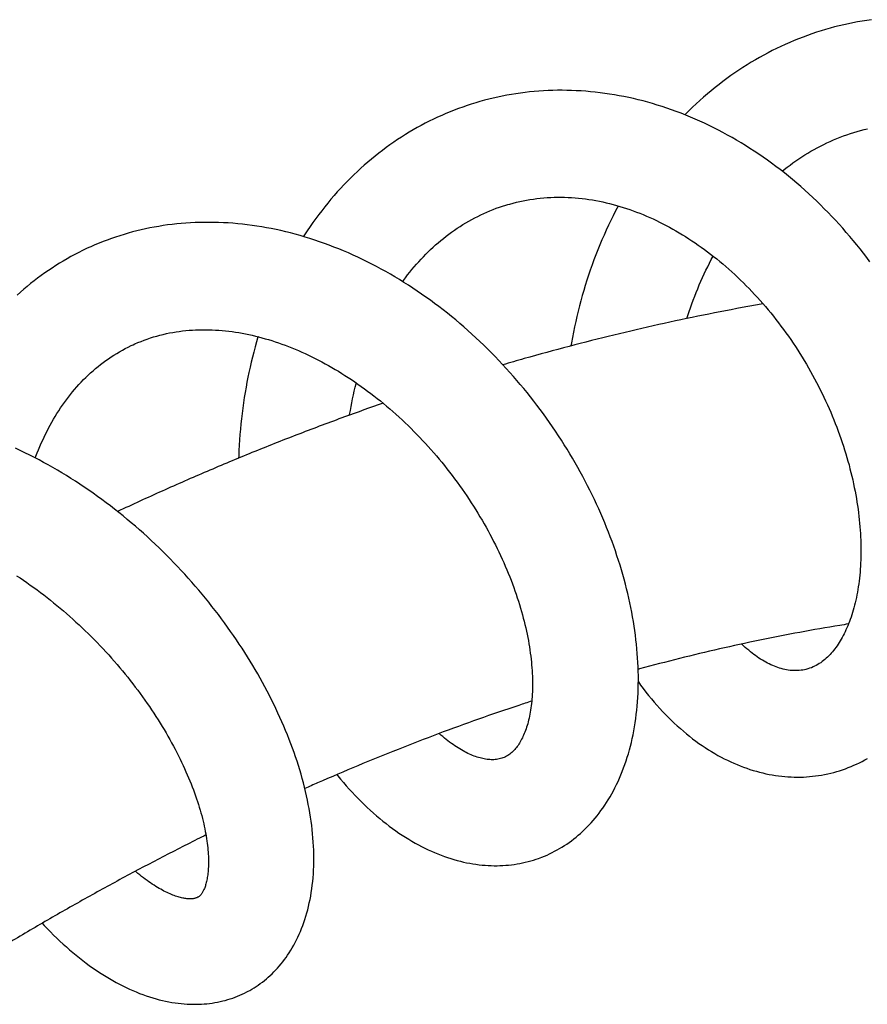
# Model space of a CAD drawing. Header units: millimetres. Extents: x 160 to 318, y 73 to 291.
# Tile 52 of 129: x 175.38 to 179.75, y 160.55 to 165.62. Entities that reach past the tile are written whole.
import ezdxf

# ---------------------------------------------------------------- set-up
doc = ezdxf.new("R2010")
doc.units = ezdxf.units.MM
doc.header["$LTSCALE"] = 30.734
doc.layers.get('0').update_dxf_attribs({"linetype": 'CONTINUOUS'})

msp = doc.modelspace()

# ---------------------------------------------------------------- linework, layer by layer
at = {"color": 7, "linetype": 'Continuous'}
for p, q in [((177.1124, 163.7441), (177.1135, 163.7482)), ((177.8756, 161.8181), (177.8697, 161.8157)), ((176.2974, 161.0982), (176.2951, 161.0969))]:
    msp.add_line(p, q, dxfattribs=at)
for points in [[(179.7704, 165.6207), (179.7464, 165.6173), (179.7226, 165.6136), (179.6988, 165.6095), (179.675, 165.605), (179.6514, 165.6001), (179.6277, 165.5949), (179.6041, 165.5893), (179.5805, 165.5834), (179.557, 165.577), (179.5335, 165.5703), (179.5101, 165.5632), (179.4868, 165.5558), (179.4635, 165.5479), (179.4404, 165.5397), (179.4173, 165.5312), (179.3943, 165.5223), (179.3714, 165.513), (179.3487, 165.5033), (179.326, 165.4933), (179.3035, 165.483), (179.281, 165.4722), (179.2588, 165.4612), (179.2367, 165.4498), (179.2148, 165.438), (179.193, 165.426), (179.1714, 165.4136), (179.15, 165.4009), (179.1287, 165.3879), (179.1076, 165.3745), (179.0867, 165.3607), (179.0659, 165.3467), (179.0452, 165.3322), (179.0247, 165.3175), (179.0043, 165.3023), (178.9841, 165.2868), (178.964, 165.271), (178.9441, 165.2548), (178.9244, 165.2383), (178.9048, 165.2215), (178.8855, 165.2043), (178.8663, 165.1867), (178.8473, 165.1689), (178.8284, 165.1507), (178.8098, 165.1322), (178.8081, 165.1305)], [(178.3706, 165.2442), (178.346, 165.2471), (178.3214, 165.2496), (178.2969, 165.2517), (178.2724, 165.2535), (178.2479, 165.2548), (178.2235, 165.2558), (178.1992, 165.2564), (178.1749, 165.2567), (178.1507, 165.2566), (178.1266, 165.2561), (178.1026, 165.2552), (178.0786, 165.254), (178.0547, 165.2524), (178.031, 165.2505), (178.0073, 165.2482), (177.9836, 165.2455), (177.96, 165.2425), (177.9365, 165.2391), (177.9131, 165.2353), (177.8897, 165.2312), (177.8664, 165.2267), (177.8431, 165.2218)], [(177.8431, 165.2218), (177.82, 165.2166), (177.7969, 165.211), (177.774, 165.2051), (177.7512, 165.1988), (177.7405, 165.1957)], [(179.7624, 164.3722), (179.7456, 164.3946), (179.7286, 164.4168), (179.7114, 164.4388), (179.694, 164.4605), (179.6763, 164.4821), (179.6584, 164.5034), (179.6404, 164.5245), (179.622, 164.5454), (179.6035, 164.5661), (179.5848, 164.5865), (179.5658, 164.6067), (179.5466, 164.6266), (179.5272, 164.6464), (179.5076, 164.6659), (179.4877, 164.6853), (179.4675, 164.7044), (179.4472, 164.7232), (179.4266, 164.7418), (179.4059, 164.7602), (179.3849, 164.7783), (179.3638, 164.7961), (179.3425, 164.8136), (179.321, 164.8308), (179.2993, 164.8478), (179.2774, 164.8644), (179.2554, 164.8808), (179.2333, 164.8968), (179.211, 164.9125), (179.1886, 164.9278), (179.1661, 164.9428), (179.1435, 164.9575), (179.1207, 164.9719), (179.0978, 164.9859), (179.0748, 164.9996), (179.0515, 165.0131), (179.0281, 165.0262), (179.0046, 165.0389), (178.9809, 165.0514), (178.9572, 165.0635), (178.9333, 165.0753), (178.9093, 165.0867), (178.8852, 165.0978), (178.861, 165.1085), (178.8368, 165.1188), (178.8124, 165.1288), (178.7881, 165.1384), (178.7636, 165.1477), (178.7392, 165.1565), (178.7147, 165.165), (178.6902, 165.1731), (178.6657, 165.1808), (178.6412, 165.1882), (178.6167, 165.1951), (178.5921, 165.2017), (178.5676, 165.2079), (178.5431, 165.2137), (178.5185, 165.2192), (178.4939, 165.2243), (178.4693, 165.229), (178.4446, 165.2334), (178.42, 165.2374), (178.3953, 165.241), (178.3706, 165.2442)], [(177.7405, 165.1957), (177.729, 165.1923), (177.7066, 165.1854), (177.6843, 165.1781), (177.6622, 165.1705), (177.6403, 165.1626), (177.6184, 165.1543), (177.5967, 165.1457), (177.5752, 165.1368), (177.5537, 165.1275), (177.5323, 165.1178), (177.5111, 165.1078), (177.49, 165.0975), (177.4691, 165.0868), (177.4482, 165.0758), (177.4275, 165.0644), (177.407, 165.0527), (177.3866, 165.0407), (177.3663, 165.0283), (177.3462, 165.0156), (177.3262, 165.0025), (177.3064, 164.9892), (177.2868, 164.9755), (177.2673, 164.9614), (177.2481, 164.9471), (177.229, 164.9325), (177.2101, 164.9175), (177.1915, 164.9023), (177.173, 164.8867), (177.1547, 164.8709), (177.1366, 164.8547), (177.1187, 164.8382), (177.101, 164.8214), (177.0835, 164.8043), (177.0661, 164.7868), (177.049, 164.7691), (177.0321, 164.751), (177.0154, 164.7326), (176.9989, 164.7139), (176.9826, 164.6949), (176.9665, 164.6756), (176.9507, 164.6561), (176.9351, 164.6362), (176.9197, 164.616), (176.9045, 164.5956), (176.8896, 164.5749), (176.875, 164.5539), (176.8606, 164.5327), (176.8465, 164.5112), (176.8411, 164.5027)], [(179.3097, 164.8396), (179.3209, 164.8486), (179.3355, 164.86), (179.3503, 164.8712), (179.3652, 164.8821), (179.3803, 164.8927), (179.3955, 164.9032), (179.4109, 164.9133), (179.4265, 164.9233), (179.4423, 164.933), (179.4583, 164.9424), (179.4744, 164.9517), (179.4908, 164.9606), (179.5073, 164.9693), (179.5239, 164.9777), (179.5407, 164.9858), (179.5577, 164.9936), (179.5747, 165.0011), (179.5919, 165.0083), (179.6091, 165.0152), (179.6265, 165.0217), (179.644, 165.028), (179.6615, 165.0339), (179.6792, 165.0395), (179.6969, 165.0448), (179.7146, 165.0498), (179.7324, 165.0544), (179.7503, 165.0587)], [(177.8947, 164.6678), (177.9044, 164.6706), (177.9216, 164.6752), (177.939, 164.6796), (177.9564, 164.6836), (177.974, 164.6872), (177.9915, 164.6906), (178.0092, 164.6936), (178.0268, 164.6962), (178.0446, 164.6986), (178.0623, 164.7006), (178.0801, 164.7022), (178.098, 164.7035), (178.1158, 164.7045), (178.1337, 164.7052), (178.1517, 164.7055), (178.1696, 164.7055), (178.1876, 164.7052), (178.2055, 164.7046), (178.2235, 164.7036), (178.2415, 164.7023), (178.2595, 164.7008), (178.2774, 164.6989), (178.2954, 164.6967), (178.3133, 164.6941), (178.3312, 164.6913), (178.3491, 164.6882), (178.3669, 164.6848), (178.3847, 164.6811), (178.4024, 164.6771), (178.42, 164.6729), (178.4376, 164.6684), (178.455, 164.6636), (178.4724, 164.6585), (178.4897, 164.6532), (178.5069, 164.6476), (178.5241, 164.6418), (178.5413, 164.6357), (178.5584, 164.6293), (178.5755, 164.6227), (178.5926, 164.6158), (178.6097, 164.6086), (178.6268, 164.6011), (178.6439, 164.5934), (178.6609, 164.5854), (178.6779, 164.5772), (178.6949, 164.5687), (178.7118, 164.5599), (178.7286, 164.5509), (178.7454, 164.5416), (178.7621, 164.5321), (178.7787, 164.5224), (178.7952, 164.5125), (178.8116, 164.5023), (178.828, 164.4919), (178.8443, 164.4812), (178.8604, 164.4703), (178.8766, 164.4592), (178.8926, 164.4479), (178.9086, 164.4363), (178.9246, 164.4244), (178.9405, 164.4123), (178.9563, 164.4), (178.9721, 164.3873), (178.9879, 164.3745), (179.0035, 164.3614), (179.019, 164.3481), (179.0344, 164.3346), (179.0498, 164.3209), (179.065, 164.307), (179.0801, 164.2929), (179.0951, 164.2785), (179.1099, 164.264), (179.1246, 164.2493), (179.1392, 164.2344), (179.1536, 164.2194), (179.1679, 164.2042), (179.182, 164.1888), (179.196, 164.1732), (179.2099, 164.1574), (179.2237, 164.1414), (179.2374, 164.1252), (179.2509, 164.1088), (179.2643, 164.0922), (179.2776, 164.0754), (179.2907, 164.0585), (179.3037, 164.0414), (179.3165, 164.0241), (179.3291, 164.0067), (179.3416, 163.9892), (179.3539, 163.9715), (179.366, 163.9538), (179.3779, 163.9359), (179.3897, 163.9179), (179.4012, 163.8998), (179.4126, 163.8816), (179.4237, 163.8633), (179.4347, 163.8449), (179.4455, 163.8264), (179.4561, 163.8078), (179.4665, 163.7891), (179.4768, 163.7702), (179.4868, 163.7513), (179.4967, 163.7323), (179.5063, 163.7132), (179.5158, 163.694), (179.5251, 163.6747), (179.5341, 163.6555), (179.5429, 163.6361), (179.5516, 163.6167), (179.56, 163.5973), (179.5681, 163.5779), (179.5761, 163.5585), (179.5838, 163.5391), (179.5914, 163.5197), (179.5987, 163.5002), (179.6057, 163.4808), (179.6126, 163.4613), (179.6193, 163.4419), (179.6257, 163.4224), (179.6319, 163.4029), (179.6379, 163.3835), (179.6436, 163.3641), (179.6492, 163.3447), (179.6545, 163.3253), (179.6596, 163.3059), (179.6645, 163.2866), (179.6691, 163.2673), (179.6736, 163.2481), (179.6778, 163.229), (179.6818, 163.2099), (179.6856, 163.1909), (179.6891, 163.172), (179.6924, 163.1532), (179.6955, 163.1345), (179.6983, 163.116), (179.701, 163.0975), (179.7034, 163.0792), (179.7056, 163.061), (179.7076, 163.043), (179.7094, 163.025), (179.7109, 163.0072), (179.7123, 162.9895), (179.7134, 162.9718), (179.7143, 162.9543), (179.715, 162.937), (179.7156, 162.9197), (179.7159, 162.9027), (179.716, 162.8857), (179.7159, 162.869), (179.7156, 162.8524), (179.7151, 162.8361), (179.7144, 162.8199), (179.7136, 162.8039), (179.7125, 162.7881), (179.7113, 162.7725), (179.7098, 162.7572), (179.7082, 162.7421), (179.7065, 162.7272), (179.7045, 162.7125), (179.7024, 162.698), (179.7002, 162.6837), (179.6977, 162.6696), (179.6951, 162.6558), (179.6924, 162.6421), (179.6894, 162.6287), (179.6864, 162.6155), (179.6831, 162.6024), (179.6797, 162.5896), (179.6762, 162.5771), (179.6726, 162.5647), (179.6688, 162.5526), (179.6649, 162.5408), (179.6608, 162.5292), (179.6567, 162.5179), (179.6524, 162.5069), (179.648, 162.4961), (179.6435, 162.4855), (179.6389, 162.4752), (179.6342, 162.4652), (179.6294, 162.4554), (179.6245, 162.4458), (179.6195, 162.4365), (179.6144, 162.4274), (179.6092, 162.4185), (179.6038, 162.4099), (179.5984, 162.4015), (179.5928, 162.3932), (179.5871, 162.3852), (179.5813, 162.3774), (179.5753, 162.3698), (179.5692, 162.3624), (179.563, 162.3552), (179.5567, 162.3483), (179.5502, 162.3415), (179.5436, 162.335), (179.5368, 162.3288), (179.5299, 162.3228), (179.5229, 162.317), (179.5157, 162.3115)], [(177.3524, 164.2706), (177.3564, 164.2761), (177.3672, 164.2906), (177.3781, 164.3048), (177.3892, 164.3189), (177.4005, 164.3327), (177.4119, 164.3464), (177.4235, 164.3598), (177.4353, 164.373), (177.4472, 164.386), (177.4592, 164.3987), (177.4715, 164.4113), (177.4839, 164.4236), (177.4965, 164.4357), (177.5093, 164.4477), (177.5223, 164.4594), (177.5355, 164.4709), (177.5489, 164.4823), (177.5626, 164.4934), (177.5764, 164.5043), (177.5904, 164.5149), (177.6046, 164.5253), (177.619, 164.5355), (177.6335, 164.5454), (177.6482, 164.555), (177.663, 164.5644), (177.678, 164.5735), (177.6932, 164.5823), (177.7084, 164.5908), (177.7239, 164.599), (177.7394, 164.6069), (177.755, 164.6146), (177.7708, 164.6219), (177.7867, 164.6289), (177.8027, 164.6357), (177.8189, 164.6421), (177.8352, 164.6483), (177.8516, 164.6541), (177.8681, 164.6596), (177.8848, 164.6649), (177.8947, 164.6678)], [(178.4643, 164.6609), (178.4633, 164.6591), (178.4506, 164.6348), (178.4381, 164.6104), (178.4259, 164.5857), (178.414, 164.5608), (178.4024, 164.5358), (178.3911, 164.5105), (178.3801, 164.4852), (178.3693, 164.4596), (178.3589, 164.434), (178.3488, 164.4082), (178.3389, 164.3823), (178.3294, 164.3562), (178.3202, 164.3301), (178.3113, 164.3039), (178.3027, 164.2776), (178.2944, 164.2512), (178.2865, 164.2248), (178.2788, 164.1983), (178.2715, 164.1718), (178.2644, 164.1451), (178.2576, 164.1183), (178.2512, 164.0914), (178.245, 164.0644), (178.2391, 164.0373), (178.2335, 164.0101), (178.2282, 163.9828), (178.2233, 163.9555), (178.2205, 163.9392)], [(176.3302, 164.576), (176.306, 164.5756), (176.282, 164.5748), (176.258, 164.5736), (176.2342, 164.572), (176.2105, 164.5702), (176.187, 164.5679), (176.1636, 164.5653), (176.1403, 164.5624), (176.1172, 164.5591), (176.0942, 164.5554), (176.0714, 164.5514), (176.0487, 164.5471), (176.0262, 164.5424), (176.0038, 164.5374), (175.9815, 164.532), (175.9593, 164.5263), (175.9373, 164.5203), (175.9153, 164.5139), (175.8936, 164.5071), (175.8719, 164.5001), (175.8504, 164.4926), (175.8289, 164.4849), (175.8076, 164.4768)], [(178.0623, 161.3006), (178.0703, 161.3037), (178.0837, 161.3091), (178.097, 161.3148), (178.1102, 161.3208), (178.1233, 161.3271), (178.1362, 161.3338), (178.149, 161.3407), (178.1617, 161.3479), (178.1742, 161.3555), (178.1866, 161.3633), (178.1989, 161.3714), (178.211, 161.3799), (178.223, 161.3886), (178.2348, 161.3976), (178.2465, 161.4069), (178.258, 161.4165), (178.2694, 161.4264), (178.2806, 161.4367), (178.2917, 161.4472), (178.3026, 161.458), (178.3134, 161.4692), (178.3241, 161.4808), (178.3346, 161.4927), (178.345, 161.5049), (178.3552, 161.5174), (178.3653, 161.5303), (178.3752, 161.5436), (178.3849, 161.5571), (178.3944, 161.571), (178.4038, 161.5853), (178.4129, 161.5999), (178.4219, 161.6148), (178.4306, 161.6301), (178.4391, 161.6456), (178.4474, 161.6616), (178.4555, 161.6778), (178.4633, 161.6943), (178.4709, 161.7112), (178.4783, 161.7284), (178.4854, 161.7458), (178.4922, 161.7636), (178.4987, 161.7816), (178.505, 161.7999), (178.511, 161.8184), (178.5167, 161.8372), (178.5221, 161.8562), (178.5272, 161.8755), (178.5321, 161.8951), (178.5366, 161.9149), (178.5409, 161.935), (178.5448, 161.9553), (178.5485, 161.9759), (178.5518, 161.9968), (178.5548, 162.0179), (178.5576, 162.0392), (178.56, 162.0607), (178.5621, 162.0824), (178.5639, 162.1043), (178.5653, 162.1264), (178.5665, 162.1487), (178.5673, 162.1711), (178.5679, 162.1936), (178.5681, 162.2163), (178.568, 162.2391), (178.5675, 162.2619), (178.5668, 162.2849), (178.5658, 162.308), (178.5644, 162.3311), (178.5627, 162.3544), (178.5608, 162.3777), (178.5585, 162.401), (178.5559, 162.4245), (178.553, 162.448), (178.5499, 162.4716), (178.5464, 162.4953), (178.5426, 162.519), (178.5385, 162.5428), (178.5341, 162.5667), (178.5294, 162.5907), (178.5243, 162.6148), (178.519, 162.6389), (178.5134, 162.6631), (178.5075, 162.6873), (178.5013, 162.7116), (178.4948, 162.7359), (178.488, 162.7602), (178.4809, 162.7845), (178.4735, 162.8089), (178.4659, 162.8333), (178.4579, 162.8576), (178.4497, 162.882), (178.4412, 162.9063), (178.4324, 162.9306), (178.4234, 162.9549), (178.414, 162.9792), (178.4044, 163.0033), (178.3946, 163.0275), (178.3845, 163.0515), (178.3741, 163.0755), (178.3635, 163.0994), (178.3526, 163.1233), (178.3415, 163.1471), (178.33, 163.1709), (178.3183, 163.1947), (178.3063, 163.2184), (178.294, 163.2421), (178.2814, 163.2658), (178.2686, 163.2895), (178.2555, 163.313), (178.2421, 163.3366), (178.2284, 163.36), (178.2145, 163.3834), (178.2003, 163.4067), (178.1859, 163.4299), (178.1712, 163.453), (178.1563, 163.476), (178.1411, 163.4989), (178.1257, 163.5216), (178.11, 163.5442), (178.0941, 163.5667), (178.078, 163.589), (178.0617, 163.6112), (178.0452, 163.6332), (178.0284, 163.655), (178.0114, 163.6767), (177.9943, 163.6981), (177.9769, 163.7194), (177.9593, 163.7405), (177.9415, 163.7614), (177.9235, 163.7822), (177.9052, 163.8028), (177.8867, 163.8233), (177.868, 163.8436), (177.849, 163.8638), (177.8298, 163.8837), (177.8104, 163.9035), (177.7907, 163.9232), (177.7708, 163.9426), (177.7507, 163.9618), (177.7304, 163.9809), (177.71, 163.9997), (177.6893, 164.0183), (177.6684, 164.0366), (177.6473, 164.0548), (177.6261, 164.0727), (177.6047, 164.0903), (177.5831, 164.1077), (177.5613, 164.1249), (177.5394, 164.1417), (177.5174, 164.1583), (177.4952, 164.1746), (177.4728, 164.1907), (177.4504, 164.2064), (177.4278, 164.2219), (177.405, 164.237), (177.3821, 164.2519), (177.3591, 164.2665), (177.3359, 164.2808), (177.3125, 164.2948), (177.2891, 164.3085), (177.2655, 164.322), (177.2418, 164.3351), (177.2179, 164.3479), (177.1939, 164.3604), (177.1698, 164.3726), (177.1456, 164.3844), (177.1213, 164.396), (177.0968, 164.4072), (177.0723, 164.4181), (177.0477, 164.4287), (177.023, 164.4389), (176.9982, 164.4488), (176.9734, 164.4583), (176.9485, 164.4674), (176.9236, 164.4763), (176.8987, 164.4847), (176.8737, 164.4928), (176.8488, 164.5004), (176.8238, 164.5077), (176.7989, 164.5147), (176.7741, 164.5212), (176.7493, 164.5274), (176.7246, 164.5332), (176.6998, 164.5386), (176.6751, 164.5436), (176.6503, 164.5483), (176.6255, 164.5527), (176.6007, 164.5566), (176.5759, 164.5602), (176.5511, 164.5635), (176.5264, 164.5664), (176.5016, 164.5689), (176.4769, 164.571), (176.4523, 164.5727), (176.4277, 164.5741), (176.4032, 164.5752), (176.3788, 164.5758), (176.3544, 164.5761), (176.3302, 164.576)], [(175.7339, 164.4456), (175.7225, 164.4404), (175.7019, 164.4306), (175.6815, 164.4204), (175.6613, 164.41), (175.6413, 164.3992), (175.6214, 164.3881), (175.6018, 164.3767), (175.5823, 164.365), (175.5631, 164.3529), (175.544, 164.3406), (175.5251, 164.328), (175.5065, 164.315), (175.488, 164.3018), (175.4698, 164.2883), (175.4517, 164.2744), (175.4338, 164.2602), (175.4161, 164.2457), (175.3986, 164.2309), (175.3812, 164.2157), (175.364, 164.2002)], [(175.8076, 164.4768), (175.7865, 164.4683), (175.7654, 164.4596), (175.7445, 164.4504), (175.7339, 164.4456)], [(178.8189, 164.0803), (178.824, 164.0963), (178.8305, 164.1163), (178.8373, 164.1362), (178.8443, 164.156), (178.8515, 164.1757), (178.859, 164.1953), (178.8666, 164.2148), (178.8744, 164.2341), (178.8825, 164.2534), (178.8908, 164.2725), (178.8992, 164.2915), (178.9079, 164.3103), (178.9167, 164.3289), (178.9258, 164.3474), (178.935, 164.3658), (178.9444, 164.3839), (178.9539, 164.4018)], [(175.9622, 163.9453), (175.9716, 163.9495), (175.9872, 163.9562), (176.003, 163.9626), (176.0189, 163.9687), (176.0351, 163.9745), (176.0513, 163.98), (176.0677, 163.9851), (176.0841, 163.9899), (176.1006, 163.9944), (176.1172, 163.9985), (176.1338, 164.0023), (176.1504, 164.0058), (176.167, 164.0089), (176.1837, 164.0117), (176.2004, 164.0141), (176.2171, 164.0163), (176.234, 164.0181), (176.2509, 164.0196), (176.2678, 164.0209), (176.2848, 164.0218), (176.3019, 164.0224), (176.319, 164.0227), (176.3361, 164.0227), (176.3533, 164.0225), (176.3704, 164.0219), (176.3876, 164.0211), (176.4048, 164.02), (176.422, 164.0186), (176.4392, 164.0169), (176.4564, 164.0149), (176.4736, 164.0127), (176.4909, 164.0102), (176.5081, 164.0074), (176.5252, 164.0044), (176.5423, 164.0011), (176.5592, 163.9976), (176.5761, 163.9939), (176.5929, 163.9899), (176.6097, 163.9857), (176.6266, 163.9812), (176.6435, 163.9764), (176.6605, 163.9714), (176.6776, 163.9662), (176.6946, 163.9606), (176.7118, 163.9549), (176.7289, 163.9488), (176.7461, 163.9425), (176.7634, 163.936), (176.7806, 163.9291), (176.7979, 163.9221), (176.8152, 163.9148), (176.8324, 163.9072), (176.8497, 163.8994), (176.867, 163.8913), (176.8843, 163.883), (176.9016, 163.8744), (176.9188, 163.8656), (176.936, 163.8566), (176.9531, 163.8474), (176.9702, 163.8379), (176.9873, 163.8282), (177.0043, 163.8182), (177.0212, 163.8081), (177.0381, 163.7977), (177.055, 163.7871), (177.0718, 163.7763), (177.0885, 163.7652), (177.1052, 163.7539), (177.1219, 163.7424), (177.1385, 163.7307), (177.1551, 163.7187), (177.1716, 163.7065), (177.1881, 163.694), (177.2046, 163.6814), (177.221, 163.6684), (177.2374, 163.6553), (177.2536, 163.642), (177.2698, 163.6285), (177.2859, 163.6147), (177.3019, 163.6008), (177.3178, 163.5867), (177.3336, 163.5723), (177.3492, 163.5579), (177.3648, 163.5432), (177.3802, 163.5284), (177.3955, 163.5134), (177.4106, 163.4983), (177.4256, 163.483), (177.4405, 163.4676), (177.4551, 163.452), (177.4697, 163.4364), (177.4841, 163.4205), (177.4984, 163.4045), (177.5125, 163.3884), (177.5265, 163.3721), (177.5403, 163.3557), (177.554, 163.3391), (177.5676, 163.3223), (177.5811, 163.3054), (177.5944, 163.2884), (177.6075, 163.2712), (177.6205, 163.254), (177.6334, 163.2366), (177.646, 163.219), (177.6585, 163.2014), (177.6708, 163.1838), (177.6829, 163.166), (177.6948, 163.1482), (177.7065, 163.1303), (177.718, 163.1124), (177.7293, 163.0945), (177.7404, 163.0765), (177.7513, 163.0585), (177.7619, 163.0405), (177.7724, 163.0224), (177.7826, 163.0043), (177.7927, 162.9862), (177.8025, 162.9681), (177.8121, 162.9499), (177.8215, 162.9317), (177.8308, 162.9135), (177.8398, 162.8952), (177.8486, 162.8769), (177.8572, 162.8586), (177.8656, 162.8403), (177.8738, 162.822), (177.8818, 162.8037), (177.8896, 162.7854), (177.8971, 162.7672), (177.9045, 162.7489), (177.9116, 162.7308), (177.9185, 162.7126), (177.9251, 162.6946), (177.9315, 162.6766), (177.9377, 162.6587), (177.9437, 162.6409), (177.9495, 162.6232), (177.955, 162.6056), (177.9602, 162.5881), (177.9653, 162.5708), (177.9701, 162.5535), (177.9747, 162.5364), (177.9791, 162.5194), (177.9832, 162.5026), (177.9871, 162.4858), (177.9909, 162.4691), (177.9944, 162.4526), (177.9977, 162.4361), (178.0007, 162.4198), (178.0036, 162.4037), (178.0063, 162.3876), (178.0087, 162.3717), (178.0109, 162.356), (178.013, 162.3404), (178.0148, 162.325), (178.0164, 162.3097), (178.0178, 162.2947), (178.019, 162.2798), (178.0201, 162.2652), (178.0209, 162.2507), (178.0215, 162.2365), (178.022, 162.2224), (178.0222, 162.2087), (178.0223, 162.1951), (178.0222, 162.1818), (178.022, 162.1687), (178.0215, 162.1559), (178.0209, 162.1433), (178.0202, 162.131), (178.0193, 162.1189), (178.0182, 162.1071), (178.017, 162.0956), (178.0156, 162.0842), (178.0142, 162.0731), (178.0125, 162.0622), (178.0107, 162.0515), (178.0088, 162.0409), (178.0067, 162.0305), (178.0045, 162.0204), (178.0022, 162.0105), (177.9997, 162.0009), (177.9972, 161.9915), (177.9945, 161.9824), (177.9918, 161.9735), (177.9889, 161.9649), (177.9859, 161.9565), (177.9829, 161.9483), (177.9797, 161.9404), (177.9764, 161.9327), (177.9731, 161.9253), (177.9697, 161.9181), (177.9662, 161.9112), (177.9627, 161.9045), (177.959, 161.8981), (177.9553, 161.8918), (177.9514, 161.8857), (177.9474, 161.8798), (177.9433, 161.874), (177.9391, 161.8684)], [(175.9219, 163.9256), (175.937, 163.9333), (175.9523, 163.9407), (175.9622, 163.9453)], [(176.6065, 163.9865), (176.6062, 163.9855), (176.5986, 163.9596), (176.5913, 163.9336), (176.5843, 163.9075), (176.5776, 163.8814), (176.5713, 163.8551), (176.5652, 163.8288), (176.5594, 163.8024), (176.5543, 163.7777)], [(175.458, 163.3615), (175.4613, 163.3705), (175.4679, 163.3874), (175.4746, 163.4042), (175.4815, 163.4208), (175.4886, 163.4371), (175.4958, 163.4532), (175.5033, 163.4691), (175.5108, 163.4848), (175.5186, 163.5003), (175.5265, 163.5157), (175.5347, 163.5309), (175.543, 163.546), (175.5516, 163.561), (175.5605, 163.5758), (175.5695, 163.5905), (175.5788, 163.6051), (175.5883, 163.6195), (175.598, 163.6337), (175.6079, 163.6477), (175.618, 163.6616), (175.6284, 163.6753), (175.6389, 163.6887), (175.6496, 163.702), (175.6606, 163.715), (175.6718, 163.7279), (175.6831, 163.7405), (175.6947, 163.7529), (175.7065, 163.7651), (175.7184, 163.7771), (175.7306, 163.7888), (175.743, 163.8002), (175.7555, 163.8114), (175.7683, 163.8224), (175.7813, 163.8331), (175.7944, 163.8436), (175.8078, 163.8538), (175.8213, 163.8637), (175.8351, 163.8733), (175.849, 163.8827), (175.8632, 163.8918), (175.8776, 163.9007), (175.8921, 163.9093), (175.9069, 163.9176), (175.9219, 163.9256)], [(176.5543, 163.7777), (176.5494, 163.753), (176.5445, 163.7263), (176.5399, 163.6994), (176.5355, 163.6725), (176.5315, 163.6455), (176.5277, 163.6184), (176.5242, 163.5912), (176.521, 163.564), (176.5182, 163.5367), (176.5156, 163.5093), (176.5133, 163.4819), (176.5113, 163.4544), (176.5096, 163.427), (176.5081, 163.3995), (176.507, 163.372), (176.5066, 163.3606)], [(177.0786, 163.5823), (177.0791, 163.5855), (177.0826, 163.6059), (177.0863, 163.6263), (177.0902, 163.6465), (177.0944, 163.6666), (177.0987, 163.6865), (177.1032, 163.7063), (177.1079, 163.726), (177.1124, 163.7441)], [(176.5563, 160.6129), (176.5635, 160.6169), (176.5748, 160.6233), (176.5859, 160.6301), (176.5969, 160.6372), (176.6077, 160.6445), (176.6184, 160.652), (176.6289, 160.6599), (176.6392, 160.668), (176.6494, 160.6763), (176.6594, 160.6849), (176.6692, 160.6938), (176.6789, 160.703), (176.6884, 160.7124), (176.6978, 160.7222), (176.7071, 160.7322), (176.7162, 160.7426), (176.7252, 160.7533), (176.734, 160.7643), (176.7426, 160.7756), (176.751, 160.7872), (176.7593, 160.7992), (176.7674, 160.8114), (176.7753, 160.824), (176.7831, 160.8368), (176.7906, 160.85), (176.7979, 160.8635), (176.805, 160.8774), (176.8119, 160.8915), (176.8185, 160.906), (176.825, 160.9208), (176.8312, 160.9359), (176.8371, 160.9513), (176.8428, 160.967), (176.8482, 160.9831), (176.8534, 160.9994), (176.8582, 161.0161), (176.8628, 161.033), (176.8671, 161.0502), (176.8711, 161.0676), (176.8748, 161.0854), (176.8782, 161.1034), (176.8813, 161.1216), (176.8841, 161.1401), (176.8865, 161.159), (176.8887, 161.1781), (176.8905, 161.1974), (176.892, 161.2171), (176.8931, 161.237), (176.8939, 161.2571), (176.8944, 161.2775), (176.8945, 161.298), (176.8943, 161.3187), (176.8937, 161.3396), (176.8928, 161.3606), (176.8916, 161.3817), (176.89, 161.403), (176.8881, 161.4243), (176.8859, 161.4458), (176.8833, 161.4673), (176.8805, 161.4889), (176.8773, 161.5106), (176.8738, 161.5323), (176.8699, 161.5541), (176.8658, 161.5759), (176.8614, 161.5979), (176.8566, 161.6198), (176.8516, 161.6419), (176.8462, 161.664), (176.8405, 161.6862), (176.8345, 161.7085), (176.8282, 161.7308), (176.8216, 161.7532), (176.8147, 161.7756), (176.8076, 161.798), (176.8001, 161.8205), (176.7923, 161.8431), (176.7842, 161.8656), (176.7758, 161.8882), (176.7672, 161.9108), (176.7582, 161.9335), (176.749, 161.9561), (176.7395, 161.9787), (176.7297, 162.0014), (176.7197, 162.024), (176.7094, 162.0467), (176.6988, 162.0693), (176.6879, 162.0918), (176.6768, 162.1144), (176.6655, 162.1369), (176.6538, 162.1593), (176.642, 162.1817), (176.6299, 162.204), (176.6176, 162.2262), (176.605, 162.2483), (176.5922, 162.2704), (176.5792, 162.2925), (176.5658, 162.3145), (176.5522, 162.3365), (176.5384, 162.3585), (176.5243, 162.3804), (176.5099, 162.4023), (176.4952, 162.4242), (176.4803, 162.446), (176.4651, 162.4677), (176.4497, 162.4894), (176.434, 162.511), (176.4181, 162.5326), (176.402, 162.554), (176.3856, 162.5753), (176.369, 162.5966), (176.3522, 162.6177), (176.3352, 162.6387), (176.3179, 162.6596), (176.3005, 162.6804), (176.2828, 162.701), (176.265, 162.7215), (176.2469, 162.7418), (176.2287, 162.7619), (176.2103, 162.7819), (176.1917, 162.8017), (176.1729, 162.8214), (176.1539, 162.8409), (176.1348, 162.8602), (176.1154, 162.8794), (176.0958, 162.8984), (176.0761, 162.9173), (176.0561, 162.936), (176.0359, 162.9546), (176.0155, 162.973), (175.9949, 162.9913), (175.974, 163.0094), (175.953, 163.0273), (175.9318, 163.045), (175.9104, 163.0626), (175.8889, 163.0799), (175.8671, 163.0971), (175.8452, 163.114), (175.8232, 163.1307), (175.8009, 163.1472), (175.7786, 163.1635), (175.756, 163.1796), (175.7334, 163.1954), (175.7106, 163.2109), (175.6877, 163.2262), (175.6647, 163.2412), (175.6416, 163.256), (175.6183, 163.2705), (175.595, 163.2847), (175.5716, 163.2986), (175.5481, 163.3123), (175.5245, 163.3256), (175.5008, 163.3387), (175.477, 163.3515), (175.453, 163.3641), (175.4288, 163.3764), (175.4045, 163.3885), (175.3801, 163.4003), (175.3555, 163.4118)], [(175.3616, 162.7545), (175.3792, 162.7428), (175.3968, 162.7309), (175.4144, 162.7188), (175.4319, 162.7065), (175.4494, 162.694), (175.4668, 162.6813), (175.4841, 162.6684), (175.5014, 162.6553), (175.5185, 162.642), (175.5356, 162.6286), (175.5525, 162.615), (175.5694, 162.6013), (175.5861, 162.5874), (175.6027, 162.5733), (175.6191, 162.5591), (175.6355, 162.5448), (175.6517, 162.5304), (175.6677, 162.5158), (175.6837, 162.501), (175.6995, 162.4861), (175.7152, 162.4711), (175.7308, 162.456), (175.7463, 162.4406), (175.7616, 162.4252), (175.7769, 162.4096), (175.792, 162.3938), (175.807, 162.3779), (175.8218, 162.362), (175.8365, 162.3459), (175.851, 162.3297), (175.8653, 162.3134), (175.8795, 162.297), (175.8936, 162.2805), (175.9074, 162.264), (175.921, 162.2474), (175.9345, 162.2308), (175.9478, 162.2141), (175.9608, 162.1974), (175.9737, 162.1806), (175.9863, 162.1639), (175.9988, 162.1471), (176.011, 162.1303), (176.023, 162.1134), (176.0349, 162.0966), (176.0465, 162.0797), (176.0579, 162.0627), (176.0692, 162.0458), (176.0802, 162.0289), (176.091, 162.0119), (176.1017, 161.9949), (176.1121, 161.978), (176.1223, 161.961), (176.1323, 161.9441), (176.1421, 161.9271), (176.1516, 161.9102), (176.161, 161.8933), (176.1701, 161.8765), (176.179, 161.8597), (176.1877, 161.843), (176.1961, 161.8263), (176.2044, 161.8097), (176.2123, 161.7932), (176.2201, 161.7768), (176.2276, 161.7606), (176.2348, 161.7444), (176.2418, 161.7284), (176.2486, 161.7126), (176.2551, 161.6969), (176.2614, 161.6813), (176.2674, 161.6658), (176.2732, 161.6505), (176.2788, 161.6353), (176.2842, 161.6202), (176.2894, 161.6051), (176.2944, 161.5902), (176.2991, 161.5755), (176.3036, 161.5608), (176.308, 161.5463), (176.312, 161.532), (176.3159, 161.5178), (176.3196, 161.5038), (176.323, 161.49), (176.3262, 161.4764), (176.3292, 161.463), (176.332, 161.4498), (176.3346, 161.4367), (176.337, 161.424), (176.3392, 161.4114), (176.3412, 161.3991), (176.343, 161.387), (176.3446, 161.3751), (176.346, 161.3635), (176.3472, 161.3522), (176.3483, 161.3411), (176.3491, 161.3303), (176.3498, 161.3198), (176.3504, 161.3095), (176.3508, 161.2995), (176.351, 161.2898), (176.3511, 161.2804), (176.351, 161.2712), (176.3508, 161.2622), (176.3505, 161.2535), (176.3501, 161.2449), (176.3495, 161.2366), (176.3488, 161.2285), (176.348, 161.2206), (176.347, 161.213), (176.346, 161.2056), (176.3449, 161.1985), (176.3437, 161.1917), (176.3424, 161.1852), (176.341, 161.1789), (176.3395, 161.1728), (176.338, 161.167), (176.3364, 161.1615), (176.3348, 161.1562), (176.3331, 161.1512), (176.3314, 161.1464), (176.3296, 161.1419), (176.3278, 161.1376)], [(179.4246, 162.2699), (179.4167, 162.2684), (179.4069, 162.2669), (179.3973, 162.2659), (179.3877, 162.2653), (179.3783, 162.2651), (179.369, 162.2652), (179.3598, 162.2657), (179.3506, 162.2666), (179.3414, 162.2678), (179.3324, 162.2692), (179.3233, 162.271), (179.3143, 162.2731), (179.3053, 162.2755), (179.2963, 162.2781), (179.2874, 162.281), (179.2785, 162.2842), (179.2696, 162.2876), (179.2608, 162.2913), (179.2519, 162.2953), (179.2431, 162.2995), (179.2342, 162.304), (179.2253, 162.3087), (179.2164, 162.3137), (179.2075, 162.319), (179.1987, 162.3245), (179.1898, 162.3302), (179.181, 162.3362), (179.1722, 162.3424), (179.1634, 162.3489), (179.1547, 162.3556), (179.1459, 162.3626), (179.1371, 162.3699), (179.1283, 162.3774), (179.1195, 162.3852), (179.1106, 162.3933), (179.1018, 162.4017), (179.1012, 162.4023)], [(179.4421, 162.2743), (179.4324, 162.2717), (179.4246, 162.2699)], [(179.5157, 162.3115), (179.5084, 162.3062), (179.5009, 162.3013), (179.4932, 162.2966), (179.4853, 162.2921), (179.4772, 162.288), (179.4689, 162.2841), (179.4603, 162.2805), (179.4514, 162.2773), (179.4421, 162.2743)], [(178.568, 162.207), (178.5797, 162.1909), (178.5933, 162.1728), (178.607, 162.155), (178.6209, 162.1375), (178.635, 162.1203), (178.6493, 162.1035), (178.6637, 162.0869), (178.6782, 162.0707), (178.693, 162.0548), (178.7079, 162.0392), (178.7229, 162.0239), (178.7382, 162.009), (178.7535, 161.9943), (178.769, 161.9801), (178.7846, 161.9662), (178.8003, 161.9526), (178.8162, 161.9394), (178.8321, 161.9266), (178.8481, 161.9142), (178.8642, 161.9021), (178.8803, 161.8904), (178.8966, 161.8792), (178.9128, 161.8683), (178.9291, 161.8578), (178.9455, 161.8477), (178.9619, 161.838), (178.9783, 161.8286), (178.9948, 161.8197), (179.0112, 161.8111), (179.0277, 161.8029), (179.0443, 161.7951), (179.0608, 161.7877), (179.0774, 161.7807), (179.0939, 161.774), (179.1105, 161.7677), (179.1271, 161.7617), (179.1436, 161.7562), (179.1602, 161.751), (179.1767, 161.7462), (179.1932, 161.7417), (179.2097, 161.7376), (179.2261, 161.7339), (179.2425, 161.7305), (179.2588, 161.7276), (179.2751, 161.7249), (179.2913, 161.7226), (179.3075, 161.7207), (179.3236, 161.7191), (179.3396, 161.7179), (179.3556, 161.717), (179.3715, 161.7165), (179.3874, 161.7163), (179.4032, 161.7164), (179.419, 161.7169), (179.4347, 161.7177), (179.4505, 161.7189), (179.4661, 161.7204), (179.4817, 161.7222)], [(177.8697, 161.8158), (177.8639, 161.8137), (177.8569, 161.8116), (177.85, 161.8099), (177.8431, 161.8085), (177.8362, 161.8075), (177.8293, 161.8067), (177.8224, 161.8063), (177.8155, 161.8061), (177.8085, 161.8062), (177.8015, 161.8065), (177.7945, 161.8071), (177.7875, 161.8079), (177.7804, 161.8089), (177.7733, 161.8102), (177.766, 161.8117), (177.7588, 161.8134), (177.7514, 161.8153), (177.7439, 161.8174), (177.7363, 161.8198), (177.7287, 161.8224), (177.7209, 161.8252), (177.7131, 161.8283), (177.7051, 161.8316), (177.6971, 161.8352), (177.6889, 161.8389), (177.6807, 161.843), (177.6723, 161.8473), (177.6639, 161.8518), (177.6554, 161.8566), (177.6469, 161.8616), (177.6383, 161.8669), (177.6297, 161.8724), (177.621, 161.8781), (177.6123, 161.884), (177.6036, 161.8902), (177.5948, 161.8967), (177.586, 161.9034), (177.5771, 161.9104), (177.5681, 161.9177), (177.559, 161.9252), (177.5499, 161.933), (177.5408, 161.9411)], [(177.9391, 161.8684), (177.9347, 161.8631), (177.9303, 161.858), (177.9257, 161.8531), (177.921, 161.8484), (177.9161, 161.8439), (177.9111, 161.8396), (177.9059, 161.8355), (177.9004, 161.8317), (177.8947, 161.828), (177.8887, 161.8245), (177.8824, 161.8212), (177.8756, 161.8181)], [(179.5372, 161.7316), (179.5456, 161.7334), (179.5608, 161.7369), (179.576, 161.7408), (179.591, 161.745), (179.606, 161.7496), (179.6209, 161.7544), (179.6356, 161.7596), (179.6503, 161.7651), (179.6649, 161.771), (179.6795, 161.7771), (179.6939, 161.7836), (179.7082, 161.7905), (179.7225, 161.7976), (179.7366, 161.8052), (179.7507, 161.813)], [(177.0132, 161.7296), (177.0181, 161.7235), (177.0325, 161.7059), (177.0471, 161.6886), (177.0619, 161.6716), (177.0768, 161.6548), (177.0919, 161.6383), (177.1071, 161.6221), (177.1225, 161.6062), (177.1381, 161.5905), (177.1538, 161.5751), (177.1696, 161.56), (177.1856, 161.5453), (177.2017, 161.5308), (177.2178, 161.5168), (177.2341, 161.503), (177.2505, 161.4896), (177.2669, 161.4766), (177.2835, 161.4639), (177.3, 161.4516), (177.3167, 161.4397), (177.3334, 161.4282), (177.3501, 161.417), (177.3668, 161.4062), (177.3836, 161.3959), (177.4003, 161.3859), (177.417, 161.3764), (177.4337, 161.3672), (177.4504, 161.3585), (177.4671, 161.3501), (177.4838, 161.3421), (177.5005, 161.3345), (177.5173, 161.3272), (177.534, 161.3203), (177.5507, 161.3138), (177.5674, 161.3077), (177.584, 161.3019), (177.6006, 161.2966), (177.6171, 161.2916), (177.6336, 161.287), (177.65, 161.2827), (177.6663, 161.2788), (177.6825, 161.2753), (177.6987, 161.2722), (177.7147, 161.2694), (177.7307, 161.267), (177.7466, 161.2649), (177.7623, 161.2632), (177.778, 161.2618), (177.7935, 161.2608), (177.8089, 161.2601), (177.8242, 161.2598), (177.8393, 161.2598), (177.8544, 161.2601), (177.8693, 161.2607), (177.8841, 161.2617), (177.8988, 161.2629), (177.9134, 161.2645), (177.9279, 161.2664), (177.9423, 161.2686), (177.9565, 161.2712), (177.9707, 161.274), (177.9848, 161.2771), (177.9989, 161.2806), (178.0128, 161.2844), (178.0266, 161.2885), (178.0403, 161.2928), (178.0539, 161.2975), (178.0623, 161.3006)], [(179.4817, 161.7222), (179.4973, 161.7244), (179.5128, 161.7269), (179.5282, 161.7298), (179.5372, 161.7316)], [(176.2951, 161.0969), (176.2928, 161.0957), (176.2901, 161.0945), (176.2874, 161.0934), (176.2846, 161.0924), (176.2817, 161.0916), (176.2787, 161.0908), (176.2756, 161.0901), (176.2723, 161.0896), (176.2688, 161.0891), (176.2652, 161.0888), (176.2613, 161.0885), (176.2573, 161.0884), (176.2531, 161.0884), (176.2486, 161.0886), (176.244, 161.0889), (176.2392, 161.0894), (176.2342, 161.09), (176.229, 161.0908), (176.2235, 161.0917), (176.2179, 161.0928), (176.2122, 161.0941), (176.2063, 161.0956), (176.2002, 161.0972), (176.1939, 161.0991), (176.1875, 161.1011), (176.1809, 161.1033), (176.1741, 161.1057), (176.1671, 161.1084), (176.16, 161.1113), (176.1526, 161.1144), (176.1451, 161.1177), (176.1374, 161.1213), (176.1295, 161.1251), (176.1215, 161.1291), (176.1133, 161.1335), (176.1049, 161.138), (176.0964, 161.1429), (176.0878, 161.148), (176.079, 161.1533), (176.0702, 161.1589), (176.0612, 161.1648), (176.0522, 161.1708), (176.0431, 161.1772), (176.034, 161.1837), (176.0248, 161.1905), (176.0155, 161.1975), (176.0062, 161.2048), (175.9967, 161.2124), (175.9871, 161.2202), (175.9774, 161.2284), (175.9742, 161.2312)], [(176.3278, 161.1376), (176.3259, 161.1335), (176.324, 161.1297), (176.3222, 161.1261), (176.3203, 161.1228), (176.3184, 161.1197), (176.3166, 161.1169), (176.3148, 161.1144), (176.313, 161.1121), (176.3113, 161.11), (176.3096, 161.108), (176.3078, 161.1062), (176.306, 161.1046), (176.3041, 161.1029), (176.3021, 161.1013), (176.2999, 161.0998), (176.2974, 161.0982)], [(175.493, 160.963), (175.5043, 160.9509), (175.5201, 160.9344), (175.5361, 160.9181), (175.5523, 160.902), (175.5685, 160.8863), (175.5849, 160.8708), (175.6014, 160.8556), (175.618, 160.8407), (175.6346, 160.8262), (175.6514, 160.8119), (175.6683, 160.7979), (175.6852, 160.7843), (175.7022, 160.7711), (175.7193, 160.7581), (175.7364, 160.7455), (175.7536, 160.7333), (175.7709, 160.7214), (175.7881, 160.7099), (175.8055, 160.6987), (175.8228, 160.6879), (175.8401, 160.6776), (175.8575, 160.6676), (175.8748, 160.658), (175.8921, 160.6488), (175.9094, 160.64), (175.9267, 160.6316), (175.944, 160.6236), (175.9612, 160.6159), (175.9784, 160.6087), (175.9956, 160.6018), (176.0127, 160.5954), (176.0298, 160.5893), (176.0468, 160.5837), (176.0637, 160.5784), (176.0805, 160.5735), (176.0972, 160.5691), (176.1137, 160.565), (176.1301, 160.5614), (176.1464, 160.5581), (176.1625, 160.5552), (176.1784, 160.5527), (176.1942, 160.5506), (176.2098, 160.5488), (176.2253, 160.5474), (176.2406, 160.5463), (176.2557, 160.5456), (176.2706, 160.5453), (176.2854, 160.5453), (176.3001, 160.5456), (176.3145, 160.5462), (176.3288, 160.5471), (176.3429, 160.5484), (176.3568, 160.55), (176.3706, 160.5519), (176.3843, 160.554), (176.3978, 160.5565), (176.4112, 160.5593), (176.4245, 160.5624), (176.4375, 160.5657), (176.4505, 160.5694), (176.4633, 160.5733), (176.4759, 160.5776), (176.4884, 160.5821), (176.5007, 160.5869), (176.5129, 160.5919), (176.525, 160.5973)], [(176.525, 160.5973), (176.5368, 160.6029), (176.5486, 160.6088), (176.5563, 160.6129)]]:
    msp.add_lwpolyline(points, dxfattribs=at)
for points, knots in [([(179.2114, 164.1558), (179.1853, 164.1512), (179.0823, 164.1329), (178.9026, 164.0984), (178.6722, 164.0495), (178.4415, 163.9958), (178.2104, 163.9373), (178.0198, 163.8852), (177.9063, 163.8525), (177.8697, 163.8418)], [0, 0, 0, 0, 0.079523, 0.313585, 0.549069, 0.785931, 1.024275, 1.264053, 1.378654, 1.378654, 1.378654, 1.378654]), ([(177.2515, 163.6438), (177.1852, 163.6208), (177.0413, 163.5695), (176.8206, 163.4868), (176.589, 163.3952), (176.3575, 163.2989), (176.1263, 163.198), (175.9681, 163.1257), (175.8867, 163.0876), (175.882, 163.0854)], [0, 0, 0, 0, 0.210651, 0.458143, 0.707148, 0.957787, 1.210089, 1.463931, 1.479632, 1.479632, 1.479632, 1.479632]), ([(179.6519, 162.5058), (179.6367, 162.5034), (179.5527, 162.4898), (179.3998, 162.4631), (179.1934, 162.4226), (178.9867, 162.3777), (178.7799, 162.3283), (178.6401, 162.292), (178.5692, 162.2728), (178.5672, 162.2723)], [0, 0, 0, 0, 0.04616, 0.255335, 0.465632, 0.677029, 0.889696, 1.103683, 1.110051, 1.110051, 1.110051, 1.110051]), ([(178.0183, 162.1083), (177.9959, 162.101), (177.9041, 162.0708), (177.743, 162.0154), (177.5355, 161.9398), (177.3279, 161.8598), (177.1205, 161.7756), (176.9606, 161.7073), (176.8698, 161.6673), (176.8477, 161.6575)], [0, 0, 0, 0, 0.070568, 0.290021, 0.510871, 0.73326, 0.95719, 1.182595, 1.254857, 1.254857, 1.254857, 1.254857]), ([(176.338, 161.4181), (176.323, 161.4107), (176.2388, 161.3688), (176.0857, 161.2907), (175.8796, 161.1811), (175.6738, 161.0674), (175.4684, 160.9495), (175.2829, 160.8391), (175.1661, 160.7674), (175.1172, 160.7371)], [0, 0, 0, 0, 0.050326, 0.282116, 0.515579, 0.750648, 0.987411, 1.225768, 1.398459, 1.398459, 1.398459, 1.398459])]:
    msp.add_open_spline(points, degree=3, knots=knots, dxfattribs=at)

doc.saveas('drawing.dxf')
